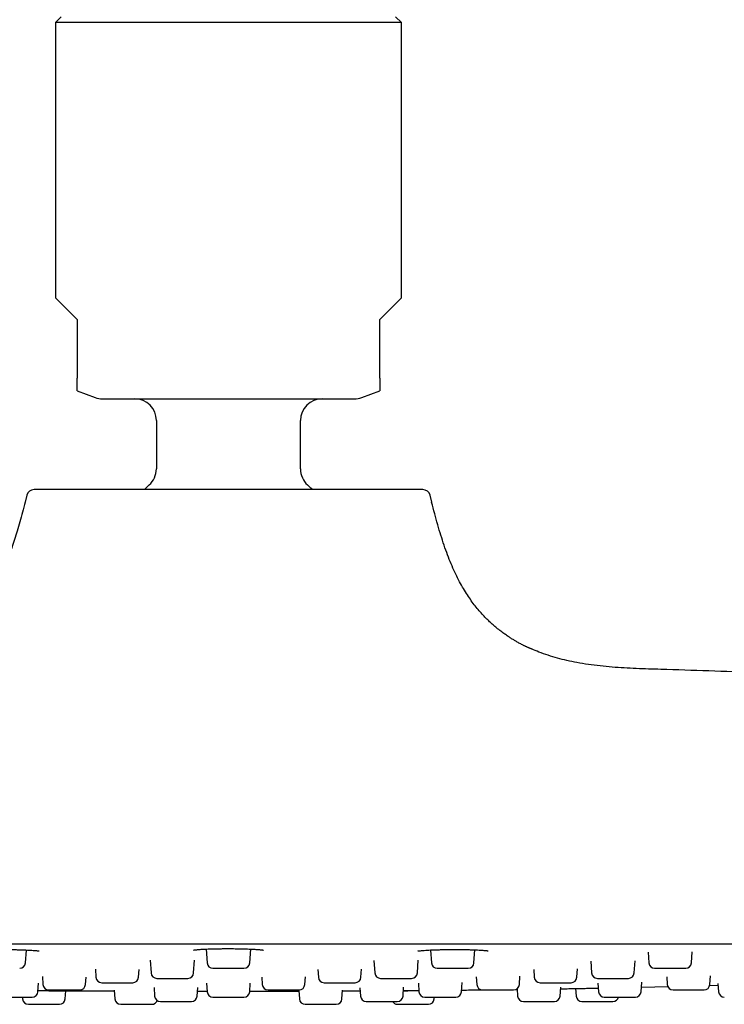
# Model space of a CAD drawing. Header units: millimetres. Extents: x 8 to 1577, y 12 to 2534.
# Tile 70 of 128: x 113 to 162, y 2397 to 2465. Entities that reach past the tile are written whole.
import ezdxf

# ---------------------------------------------------------------- set-up
doc = ezdxf.new("R2010")
doc.units = ezdxf.units.MM

msp = doc.modelspace()

# ---------------------------------------------------------------- linework, layer by layer
at = {"color": 7, "linetype": 'Continuous', "lineweight": 30}
for p, q in [((115.587, 2465.698), (115.187, 2465.298)), ((139.187, 2465.298), (138.787, 2465.698)), ((115.187, 2465.298), (115.187, 2446.198)), ((127.187, 2465.298), (115.187, 2465.298)), ((139.187, 2465.298), (127.187, 2465.298)), ((139.187, 2446.198), (139.187, 2465.298)), ((115.187, 2446.198), (116.687, 2444.698)), ((137.687, 2444.698), (139.187, 2446.198)), ((116.687, 2444.698), (116.687, 2440.64)), ((137.687, 2440.64), (137.687, 2444.698)), ((116.687, 2439.744), (117.938, 2439.289)), ((136.435, 2439.289), (137.687, 2439.744)), ((118.451, 2439.198), (135.922, 2439.198)), ((122.187, 2437.698), (122.187, 2434.331)), ((132.187, 2434.331), (132.187, 2437.698)), ((113.201, 2432.512), (113.074, 2432.032)), ((141.3, 2432.032), (141.173, 2432.512)), ((113.074, 2432.034), (113.095, 2432.034)), ((141.278, 2432.034), (141.3, 2432.034)), ((113.104, 2400.07), (113.167, 2400.965)), ((125.644, 2401.03), (125.711, 2400.07)), ((128.663, 2400.07), (128.73, 2401.029)), ((141.207, 2400.965), (141.27, 2400.07)), ((144.222, 2400.07), (144.285, 2400.976)), ((156.304, 2400.813), (156.356, 2400.07)), ((159.308, 2400.07), (159.361, 2400.834)), ((121.758, 2400.268), (121.821, 2399.37)), ((124.773, 2399.37), (124.835, 2400.26)), ((137.279, 2400.244), (137.341, 2399.37)), ((140.293, 2399.37), (140.355, 2400.263)), ((152.327, 2400.183), (152.384, 2399.37)), ((155.336, 2399.37), (155.395, 2400.22)), ((117.957, 2399.634), (117.997, 2399.07)), ((120.949, 2399.07), (120.987, 2399.613)), ((126.11, 2399.698), (128.264, 2399.698)), ((133.388, 2399.609), (133.425, 2399.07)), ((136.377, 2399.07), (136.416, 2399.63)), ((148.368, 2399.606), (148.406, 2399.07)), ((151.358, 2399.07), (151.398, 2399.65)), ((114.279, 2399.121), (114.318, 2398.57)), ((117.27, 2398.57), (117.306, 2399.088)), ((129.501, 2399.08), (129.537, 2398.57)), ((132.489, 2398.57), (132.526, 2399.094)), ((143.358, 2398.07), (143.403, 2398.712)), ((144.38, 2399.095), (144.416, 2398.57)), ((147.368, 2398.57), (147.408, 2399.141)), ((155.816, 2398.07), (155.862, 2398.737)), ((157.597, 2399.096), (157.634, 2398.57)), ((160.586, 2398.57), (160.627, 2399.163)), ((113.968, 2398.07), (114.01, 2398.676)), ((115.863, 2397.57), (115.902, 2398.134)), ((119.273, 2398.111), (117.034, 2398.124)), ((119.269, 2398.172), (119.311, 2397.57)), ((122.026, 2398.368), (122.068, 2397.77)), ((125.02, 2397.77), (125.061, 2398.356)), ((125.709, 2398.09), (125.042, 2398.092)), ((125.043, 2398.102), (125.709, 2398.101)), ((125.669, 2398.666), (125.711, 2398.07)), ((128.663, 2398.07), (128.705, 2398.665)), ((132.07, 2398.157), (132.111, 2397.57)), ((135.063, 2397.57), (135.105, 2398.172)), ((136.321, 2398.118), (135.101, 2398.112)), ((136.305, 2398.352), (136.346, 2397.77)), ((139.298, 2397.77), (139.34, 2398.382)), ((140.364, 2398.67), (140.406, 2398.07)), ((144.824, 2398.201), (144.992, 2398.203)), ((147.211, 2398.28), (147.247, 2397.77)), ((150.199, 2397.77), (150.242, 2398.388)), ((151.274, 2398.299), (151.311, 2397.77)), ((152.822, 2398.674), (152.864, 2398.07)), ((157.682, 2398.414), (155.837, 2398.375)), ((161.158, 2398.493), (160.562, 2398.479)), ((161.149, 2398.631), (161.188, 2398.07)), ((112.902, 2397.698), (112.911, 2397.57)), ((126.11, 2397.698), (128.264, 2397.698)), ((136.854, 2397.398), (136.893, 2397.398)), ((141.463, 2397.57), (141.472, 2397.698)), ((155.101, 2397.698), (155.185, 2397.698)), ((113.31, 2397.198), (115.464, 2397.198))]:
    msp.add_line(p, q, dxfattribs=at)
at = {"color": 7, "linetype": 'Continuous', "lineweight": 30, "flags": 128}
for points in [[(121.697, 2433.222), (121.463, 2433), (121.365, 2432.902)], [(133.011, 2432.899), (132.911, 2433), (132.677, 2433.222)]]:
    msp.add_lwpolyline(points, dxfattribs=at)
at = {"color": 7, "linetype": 'Continuous', "lineweight": 30}
for centre, radius, start, end in [((118.451, 2440.698), 1.5, 250, 270), ((120.687, 2437.698), 1.5, 0, 90), ((133.687, 2437.698), 1.5, 90, 180), ((135.922, 2440.698), 1.5, 270, 290), ((120.687, 2434.331), 1.5, 312.3436, 0), ((133.687, 2434.331), 1.5, 180, 227.6564), ((113.704, 2432.378), 0.52, 90, 165.10353), ((140.67, 2432.378), 0.52, 14.89647, 90), ((112.705, 2400.098), 0.4, 270, 356), ((126.11, 2400.098), 0.4, 184, 270), ((128.264, 2400.098), 0.4, 270, 356), ((141.669, 2400.098), 0.4, 184, 270), ((143.823, 2400.098), 0.4, 270, 356), ((156.755, 2400.098), 0.4, 184, 270), ((158.909, 2400.098), 0.4, 270, 356), ((118.396, 2399.098), 0.4, 184, 270), ((120.55, 2399.098), 0.4, 270, 356), ((122.22, 2399.398), 0.4, 184, 270), ((124.374, 2399.398), 0.4, 270, 356), ((133.824, 2399.098), 0.4, 184, 270), ((135.978, 2399.098), 0.4, 270, 356), ((137.74, 2399.398), 0.4, 184, 270), ((139.894, 2399.398), 0.4, 270, 356), ((148.805, 2399.098), 0.4, 184, 270), ((150.959, 2399.098), 0.4, 270, 356), ((152.783, 2399.398), 0.4, 184, 270), ((154.937, 2399.398), 0.4, 270, 356), ((113.569, 2398.098), 0.4, 270, 356), ((114.717, 2398.598), 0.4, 184, 270), ((116.871, 2398.598), 0.4, 270, 356), ((126.11, 2398.098), 0.4, 184, 270), ((128.264, 2398.098), 0.4, 270, 356), ((129.936, 2398.598), 0.4, 184, 270), ((132.09, 2398.598), 0.4, 270, 356), ((140.805, 2398.098), 0.4, 184, 270), ((142.959, 2398.098), 0.4, 270, 356), ((144.815, 2398.598), 0.4, 184, 270), ((146.969, 2398.598), 0.4, 270, 356), ((153.263, 2398.098), 0.4, 184, 270), ((155.417, 2398.098), 0.4, 270, 356), ((158.033, 2398.598), 0.4, 184, 270), ((160.187, 2398.598), 0.4, 270, 356), ((161.587, 2398.098), 0.4, 184, 270), ((113.31, 2397.598), 0.4, 184, 270), ((115.464, 2397.598), 0.4, 270, 356), ((119.71, 2397.598), 0.4, 184, 270), ((121.864, 2397.598), 0.4, 270, 341.63481), ((122.467, 2397.798), 0.4, 184, 270), ((124.621, 2397.798), 0.4, 270, 356), ((132.51, 2397.598), 0.4, 184, 270), ((134.664, 2397.598), 0.4, 270, 356), ((136.745, 2397.798), 0.4, 184, 270), ((138.91, 2397.598), 0.4, 210.10357, 270), ((138.899, 2397.798), 0.4, 270, 356), ((141.064, 2397.598), 0.4, 270, 356), ((147.646, 2397.798), 0.4, 184, 270), ((149.8, 2397.798), 0.4, 270, 356), ((151.71, 2397.798), 0.4, 184, 270), ((153.864, 2397.798), 0.4, 270, 345.29727)]:
    msp.add_arc(centre, radius, start, end, dxfattribs=at)
for points, knots in [([(116.687, 2440.17), (116.687, 2440.186), (116.687, 2440.21), (116.687, 2440.267), (116.687, 2440.324), (116.687, 2440.389), (116.687, 2440.456), (116.687, 2440.519), (116.687, 2440.583), (116.687, 2440.626), (116.687, 2440.64)], [0, 0, 0, 0, 0.2733135, 0.4132039, 0.5547497, 0.7053551, 0.7816193, 0.8576892, 0.955037, 1, 1, 1, 1]), ([(137.687, 2440.64), (137.687, 2440.611), (137.687, 2440.546), (137.687, 2440.466), (137.687, 2440.401), (137.687, 2440.337), (137.687, 2440.276), (137.687, 2440.212), (137.687, 2440.186), (137.687, 2440.17)], [0, 0, 0, 0, 0.0950051, 0.2111632, 0.3007977, 0.3906374, 0.5558864, 0.7251204, 1, 1, 1, 1]), ([(116.687, 2439.746), (116.687, 2439.749), (116.687, 2439.754), (116.687, 2439.813), (116.687, 2439.905), (116.687, 2440.022), (116.687, 2440.122), (116.687, 2440.17)], [0, 0, 0, 0, 0.19462, 0.414327, 0.611865, 0.80959, 1, 1, 1, 1]), ([(137.687, 2440.17), (137.687, 2440.108), (137.687, 2440.014), (137.687, 2439.918), (137.687, 2439.857), (137.687, 2439.809), (137.687, 2439.773), (137.687, 2439.753), (137.687, 2439.741), (137.687, 2439.746), (137.687, 2439.746)], [0, 0, 0, 0, 0.246657, 0.37014, 0.493621, 0.613924, 0.734226, 0.854731, 0.975237, 1, 1, 1, 1]), ([(127.187, 2432.898), (126.94, 2432.898), (126.448, 2432.898), (125.712, 2432.898), (124.976, 2432.898), (124.238, 2432.898), (123.502, 2432.898), (122.774, 2432.898), (122.087, 2432.898), (121.441, 2432.898), (120.836, 2432.898), (120.248, 2432.898), (119.715, 2432.898), (119.236, 2432.898), (118.808, 2432.898), (118.394, 2432.898), (117.993, 2432.898), (117.579, 2432.898), (117.156, 2432.898), (116.73, 2432.898), (116.329, 2432.898), (115.956, 2432.898), (115.612, 2432.898), (115.296, 2432.898), (115.007, 2432.898), (114.73, 2432.898), (114.471, 2432.898), (114.239, 2432.898), (114.046, 2432.898), (113.894, 2432.898), (113.785, 2432.898), (113.716, 2432.898), (113.708, 2432.898), (113.704, 2432.898)], [0, 0, 0, 0, 0.034903, 0.069732, 0.104591, 0.140109, 0.17611, 0.21209, 0.248165, 0.280145, 0.31205, 0.343961, 0.375959, 0.401382, 0.426747, 0.452096, 0.47747, 0.502907, 0.533848, 0.564721, 0.5956, 0.626559, 0.656818, 0.687015, 0.717218, 0.747496, 0.783235, 0.818898, 0.854597, 0.890741, 0.927143, 0.963523, 1, 1, 1, 1]), ([(140.67, 2432.898), (140.668, 2432.898), (140.664, 2432.898), (140.629, 2432.898), (140.572, 2432.898), (140.492, 2432.898), (140.395, 2432.898), (140.285, 2432.898), (140.168, 2432.898), (140.036, 2432.898), (139.888, 2432.898), (139.7, 2432.898), (139.462, 2432.898), (139.164, 2432.898), (138.836, 2432.898), (138.475, 2432.898), (138.082, 2432.898), (137.657, 2432.898), (137.205, 2432.898), (136.725, 2432.898), (136.221, 2432.898), (135.692, 2432.898), (135.141, 2432.898), (134.61, 2432.898), (134.105, 2432.898), (133.632, 2432.898), (133.148, 2432.898), (132.655, 2432.898), (132.118, 2432.898), (131.538, 2432.898), (130.914, 2432.898), (130.282, 2432.898), (129.654, 2432.898), (129.032, 2432.898), (128.419, 2432.898), (127.804, 2432.898), (127.393, 2432.898), (127.187, 2432.898)], [0, 0, 0, 0, 0.026117, 0.052184, 0.078247, 0.104348, 0.131337, 0.153069, 0.174774, 0.196478, 0.218207, 0.239986, 0.272177, 0.304293, 0.336414, 0.368624, 0.401503, 0.4343, 0.467104, 0.500001, 0.53288, 0.565677, 0.598481, 0.631379, 0.657141, 0.682845, 0.708531, 0.734243, 0.760022, 0.790921, 0.821753, 0.852592, 0.88351, 0.912658, 0.941749, 0.970842, 1, 1, 1, 1]), ([(113.095, 2432.034), (113.032, 2431.799), (112.911, 2431.342), (112.727, 2430.673), (112.544, 2430.039), (112.36, 2429.443), (112.174, 2428.884), (111.985, 2428.364), (111.795, 2427.882), (111.602, 2427.43), (111.408, 2427.01), (111.212, 2426.621), (111.021, 2426.27), (110.836, 2425.953), (110.66, 2425.671), (110.488, 2425.41), (110.323, 2425.174), (110.166, 2424.963), (110.025, 2424.782), (109.897, 2424.624), (109.778, 2424.483), (109.65, 2424.337), (109.551, 2424.227), (109.475, 2424.146), (109.438, 2424.108), (109.4, 2424.07), (109.357, 2424.028), (109.308, 2423.982), (109.256, 2423.934), (109.203, 2423.886), (109.151, 2423.838), (109.098, 2423.79), (109.067, 2423.761), (109.051, 2423.746)], [0, 0, 0, 0, 0.073457, 0.14358, 0.210216, 0.273281, 0.332744, 0.38862, 0.440954, 0.489816, 0.537367, 0.581295, 0.621696, 0.658665, 0.692286, 0.722631, 0.753218, 0.77973, 0.802311, 0.822639, 0.841358, 0.858485, 0.88121, 0.886444, 0.891961, 0.898048, 0.904923, 0.91557, 0.928134, 0.94277, 0.959584, 0.978645, 1, 1, 1, 1]), ([(148.215, 2421.844), (148.195, 2421.853), (148.157, 2421.87), (148.087, 2421.9), (148.018, 2421.93), (147.951, 2421.958), (147.891, 2421.985), (147.829, 2422.013), (147.766, 2422.043), (147.701, 2422.074), (147.617, 2422.116), (147.518, 2422.167), (147.402, 2422.229), (147.284, 2422.293), (147.142, 2422.374), (146.975, 2422.472), (146.781, 2422.592), (146.572, 2422.728), (146.338, 2422.889), (146.072, 2423.084), (145.807, 2423.295), (145.548, 2423.515), (145.301, 2423.74), (145.044, 2423.993), (144.778, 2424.274), (144.507, 2424.584), (144.234, 2424.925), (143.961, 2425.297), (143.688, 2425.706), (143.416, 2426.155), (143.147, 2426.646), (142.883, 2427.182), (142.627, 2427.761), (142.38, 2428.383), (142.144, 2429.043), (141.919, 2429.741), (141.702, 2430.473), (141.49, 2431.242), (141.35, 2431.766), (141.279, 2432.034)], [0, 0, 0, 0, 0.019083, 0.035872, 0.050456, 0.06002, 0.068486, 0.075954, 0.082569, 0.088532, 0.094108, 0.103651, 0.113401, 0.123342, 0.133474, 0.149779, 0.16664, 0.184278, 0.20536, 0.229871, 0.257812, 0.280721, 0.305535, 0.332279, 0.360989, 0.391715, 0.423912, 0.458184, 0.49461, 0.533282, 0.575063, 0.619373, 0.666305, 0.715935, 0.768312, 0.822435, 0.879172, 0.938418, 1, 1, 1, 1]), ([(157.187, 2420.43), (156.902, 2420.439), (156.334, 2420.456), (155.484, 2420.486), (154.639, 2420.528), (153.801, 2420.585), (152.974, 2420.663), (152.159, 2420.766), (151.393, 2420.892), (150.676, 2421.04), (150.009, 2421.207), (149.36, 2421.402), (148.761, 2421.612), (148.386, 2421.773), (148.216, 2421.847)], [0, 0, 0, 0, 0.0933757, 0.1865108, 0.2791583, 0.371078, 0.4620492, 0.5518818, 0.6404258, 0.7167648, 0.7920042, 0.8661446, 0.9392227, 1, 1, 1, 1]), ([(210.803, 2417.377), (210.627, 2417.392), (208.244, 2417.599), (203.651, 2417.957), (197.022, 2418.447), (190.39, 2418.888), (183.754, 2419.287), (177.115, 2419.641), (170.474, 2419.95), (163.831, 2420.218), (159.402, 2420.36), (157.187, 2420.43)], [0, 0, 0, 0, 0.009853, 0.133596, 0.257347, 0.381109, 0.504882, 0.628662, 0.752445, 0.876225, 1, 1, 1, 1]), ([(50.442, 2401.398), (53.651, 2401.398), (60.068, 2401.398), (69.695, 2401.398), (79.322, 2401.398), (88.949, 2401.398), (98.519, 2401.398), (108.031, 2401.398), (117.486, 2401.398), (126.941, 2401.398), (136.461, 2401.398), (146.044, 2401.398), (155.693, 2401.398), (165.341, 2401.398), (174.989, 2401.398), (184.637, 2401.398), (194.285, 2401.398), (200.716, 2401.398), (203.932, 2401.398)], [0, 0, 0, 0, 0.062736, 0.125466, 0.18819, 0.25091, 0.313626, 0.375219, 0.43681, 0.498401, 0.559991, 0.62284, 0.68569, 0.748542, 0.811399, 0.87426, 0.937127, 1, 1, 1, 1]), ([(109.184, 2400.913), (109.187, 2400.912), (109.193, 2400.911), (109.242, 2400.918), (109.318, 2400.927), (109.415, 2400.936), (109.52, 2400.945), (109.658, 2400.955), (109.834, 2400.965), (110.054, 2400.975), (110.291, 2400.984), (110.541, 2400.991), (110.801, 2400.996), (111.069, 2400.999), (111.343, 2401.001), (111.622, 2401.001), (111.905, 2400.999), (112.189, 2400.996), (112.469, 2400.99), (112.74, 2400.983), (113, 2400.973), (113.242, 2400.962), (113.459, 2400.95), (113.646, 2400.938), (113.801, 2400.925), (113.909, 2400.915), (113.98, 2400.907), (114.025, 2400.902), (114.05, 2400.898), (114.059, 2400.897), (114.059, 2400.898), (114.059, 2400.898)], [0, 0, 0, 0, 0.0259371, 0.0580257, 0.0946495, 0.121473, 0.1498071, 0.1780236, 0.219784, 0.2608909, 0.3013476, 0.3411687, 0.3803869, 0.4190213, 0.4575582, 0.4966656, 0.536311, 0.5764534, 0.6170682, 0.6581658, 0.6997716, 0.7418617, 0.7835875, 0.8246528, 0.8650288, 0.9047177, 0.9308039, 0.9564488, 0.9798765, 0.9943364, 1, 1, 1, 1]), ([(124.755, 2400.959), (124.755, 2400.959), (124.755, 2400.958), (124.764, 2400.96), (124.786, 2400.963), (124.828, 2400.97), (124.885, 2400.977), (124.953, 2400.984), (125.042, 2400.993), (125.155, 2401.002), (125.296, 2401.012), (125.468, 2401.022), (125.673, 2401.032), (125.911, 2401.041), (126.159, 2401.048), (126.408, 2401.053), (126.652, 2401.057), (126.914, 2401.06), (127.094, 2401.06), (127.187, 2401.06)], [0, 0, 0, 0, 0.009898, 0.032856, 0.07673, 0.132093, 0.175471, 0.224068, 0.277927, 0.3371, 0.401665, 0.471673, 0.546645, 0.626569, 0.711605, 0.778875, 0.849249, 0.922884, 1, 1, 1, 1]), ([(127.187, 2401.06), (127.259, 2401.06), (127.416, 2401.06), (127.653, 2401.057), (127.891, 2401.054), (128.137, 2401.049), (128.384, 2401.042), (128.623, 2401.034), (128.832, 2401.025), (129.009, 2401.015), (129.157, 2401.005), (129.279, 2400.996), (129.377, 2400.987), (129.454, 2400.979), (129.52, 2400.971), (129.572, 2400.964), (129.605, 2400.959), (129.62, 2400.957), (129.619, 2400.958), (129.619, 2400.959)], [0, 0, 0, 0, 0.060305, 0.131448, 0.199907, 0.265668, 0.349084, 0.427613, 0.501258, 0.570076, 0.634145, 0.693495, 0.748121, 0.798008, 0.843146, 0.901954, 0.950315, 0.989147, 1, 1, 1, 1]), ([(140.315, 2400.896), (140.317, 2400.895), (140.32, 2400.894), (140.348, 2400.897), (140.397, 2400.904), (140.471, 2400.913), (140.568, 2400.923), (140.699, 2400.935), (140.871, 2400.948), (141.088, 2400.96), (141.325, 2400.971), (141.574, 2400.98), (141.833, 2400.988), (142.098, 2400.994), (142.368, 2400.998), (142.644, 2401.001), (142.924, 2401.001), (143.205, 2401), (143.482, 2400.997), (143.753, 2400.992), (144.013, 2400.986), (144.257, 2400.977), (144.48, 2400.968), (144.676, 2400.958), (144.844, 2400.946), (144.967, 2400.936), (145.056, 2400.928), (145.118, 2400.92), (145.163, 2400.914), (145.187, 2400.91), (145.198, 2400.908), (145.197, 2400.91), (145.197, 2400.91)], [0, 0, 0, 0, 0.018491, 0.041454, 0.066874, 0.094778, 0.124522, 0.154106, 0.197951, 0.240935, 0.282921, 0.323959, 0.364064, 0.403239, 0.44208, 0.481267, 0.520835, 0.560806, 0.601175, 0.641909, 0.682964, 0.724238, 0.765156, 0.805585, 0.845535, 0.885006, 0.911056, 0.936881, 0.962316, 0.979506, 0.994512, 1, 1, 1, 1]), ([(141.685, 2399.698), (141.695, 2399.698), (141.713, 2399.698), (141.762, 2399.698), (141.839, 2399.698), (141.956, 2399.698), (142.124, 2399.698), (142.284, 2399.698), (142.422, 2399.698), (142.559, 2399.698), (142.731, 2399.698), (142.911, 2399.698), (143.065, 2399.698), (143.192, 2399.698), (143.336, 2399.698), (143.49, 2399.698), (143.634, 2399.698), (143.724, 2399.698), (143.775, 2399.698), (143.809, 2399.698), (143.828, 2399.698), (143.822, 2399.698), (143.822, 2399.698)], [0, 0, 0, 0, 0.042449, 0.084597, 0.127119, 0.19583, 0.26471, 0.333422, 0.367703, 0.402391, 0.465816, 0.529407, 0.57182, 0.613967, 0.656527, 0.725239, 0.794118, 0.86283, 0.897112, 0.9318, 0.995224, 1, 1, 1, 1]), ([(156.757, 2399.698), (156.759, 2399.698), (156.761, 2399.698), (156.799, 2399.698), (156.82, 2399.698)], [0, 0, 0, 0, 0.459775, 1, 1, 1, 1]), ([(156.82, 2399.698), (156.837, 2399.698), (156.871, 2399.698), (156.941, 2399.698), (157.042, 2399.698), (157.183, 2399.698), (157.373, 2399.698), (157.547, 2399.698), (157.692, 2399.698), (157.832, 2399.698), (158.005, 2399.698), (158.181, 2399.698), (158.325, 2399.698), (158.442, 2399.698), (158.571, 2399.698), (158.702, 2399.698), (158.814, 2399.698), (158.876, 2399.698), (158.901, 2399.698), (158.911, 2399.698), (158.908, 2399.698), (158.907, 2399.698)], [0, 0, 0, 0, 0.045286, 0.09025, 0.135614, 0.208918, 0.282401, 0.355704, 0.392277, 0.429283, 0.496946, 0.564787, 0.610034, 0.654998, 0.700403, 0.773706, 0.847189, 0.920493, 0.957066, 0.994072, 1, 1, 1, 1]), ([(118.396, 2398.698), (118.396, 2398.698), (118.393, 2398.698), (118.403, 2398.698), (118.433, 2398.698), (118.501, 2398.698), (118.619, 2398.698), (118.746, 2398.698), (118.863, 2398.698), (118.984, 2398.698), (119.143, 2398.698), (119.32, 2398.698), (119.478, 2398.698), (119.613, 2398.698), (119.773, 2398.698), (119.955, 2398.698), (120.141, 2398.698), (120.274, 2398.698), (120.363, 2398.698), (120.436, 2398.698), (120.504, 2398.698), (120.544, 2398.698), (120.548, 2398.698), (120.55, 2398.698)], [0, 0, 0, 0, 0.001606, 0.04135, 0.081447, 0.14624, 0.211191, 0.275984, 0.30831, 0.34102, 0.400827, 0.460791, 0.500785, 0.540529, 0.580662, 0.645454, 0.710406, 0.775199, 0.807525, 0.840235, 0.900042, 0.960006, 1, 1, 1, 1]), ([(122.222, 2398.998), (122.222, 2398.998), (122.221, 2398.998), (122.239, 2398.998), (122.281, 2398.998), (122.361, 2398.998), (122.492, 2398.998), (122.629, 2398.998), (122.752, 2398.998), (122.877, 2398.998), (123.04, 2398.998), (123.22, 2398.998), (123.378, 2398.998), (123.512, 2398.998), (123.67, 2398.998), (123.846, 2398.998), (124.024, 2398.998), (124.148, 2398.998), (124.228, 2398.998), (124.293, 2398.998), (124.349, 2398.998), (124.375, 2398.998), (124.373, 2398.998), (124.372, 2398.998)], [0, 0, 0, 0, 0.0239564, 0.0637624, 0.1039225, 0.1688174, 0.2338708, 0.2987658, 0.3311432, 0.3639041, 0.4238056, 0.4838641, 0.5239211, 0.5637272, 0.6039233, 0.6688182, 0.7338716, 0.7987665, 0.831144, 0.8639049, 0.9238064, 0.9838648, 1, 1, 1, 1]), ([(133.832, 2398.698), (133.839, 2398.698), (133.853, 2398.698), (133.895, 2398.698), (133.964, 2398.698), (134.073, 2398.698), (134.232, 2398.698), (134.388, 2398.698), (134.523, 2398.698), (134.657, 2398.698), (134.828, 2398.698), (135.009, 2398.698), (135.165, 2398.698), (135.294, 2398.698), (135.442, 2398.698), (135.602, 2398.698), (135.755, 2398.698), (135.853, 2398.698), (135.912, 2398.698), (135.953, 2398.698), (135.98, 2398.698), (135.975, 2398.698), (135.974, 2398.698)], [0, 0, 0, 0, 0.041695, 0.083093, 0.12486, 0.19235, 0.260006, 0.327497, 0.361169, 0.395241, 0.457538, 0.519999, 0.561658, 0.603057, 0.644861, 0.712351, 0.780007, 0.847498, 0.88117, 0.915242, 0.977539, 1, 1, 1, 1]), ([(137.752, 2398.998), (137.76, 2398.998), (137.777, 2398.998), (137.823, 2398.998), (137.897, 2398.998), (138.01, 2398.998), (138.175, 2398.998), (138.333, 2398.998), (138.47, 2398.998), (138.605, 2398.998), (138.777, 2398.998), (138.958, 2398.998), (139.112, 2398.998), (139.24, 2398.998), (139.386, 2398.998), (139.543, 2398.998), (139.69, 2398.998), (139.784, 2398.998), (139.838, 2398.998), (139.875, 2398.998), (139.897, 2398.998), (139.892, 2398.998), (139.891, 2398.998)], [0, 0, 0, 0, 0.04213, 0.08396, 0.126162, 0.194357, 0.262718, 0.330913, 0.364937, 0.399364, 0.462311, 0.525424, 0.567518, 0.609348, 0.651588, 0.719783, 0.788144, 0.856339, 0.890363, 0.92479, 0.987737, 1, 1, 1, 1]), ([(148.806, 2398.698), (148.808, 2398.698), (148.812, 2398.698), (148.853, 2398.698), (148.875, 2398.698)], [0, 0, 0, 0, 0.479757, 1, 1, 1, 1]), ([(148.875, 2398.698), (148.892, 2398.698), (148.927, 2398.698), (148.999, 2398.698), (149.101, 2398.698), (149.245, 2398.698), (149.436, 2398.698), (149.611, 2398.698), (149.756, 2398.698), (149.897, 2398.698), (150.069, 2398.698), (150.244, 2398.698), (150.388, 2398.698), (150.504, 2398.698), (150.631, 2398.698), (150.76, 2398.698), (150.87, 2398.698), (150.93, 2398.698), (150.952, 2398.698), (150.961, 2398.698), (150.958, 2398.698), (150.957, 2398.698)], [0, 0, 0, 0, 0.0453198, 0.090317, 0.1357144, 0.2090724, 0.2826095, 0.3559676, 0.3925675, 0.4296008, 0.4973141, 0.5652049, 0.6104859, 0.6554831, 0.7009212, 0.7742792, 0.8478164, 0.9211744, 0.9577743, 0.9948076, 1, 1, 1, 1]), ([(152.785, 2398.998), (152.787, 2398.998), (152.79, 2398.998), (152.829, 2398.998), (152.85, 2398.998)], [0, 0, 0, 0, 0.468341, 1, 1, 1, 1]), ([(152.85, 2398.998), (152.867, 2398.998), (152.901, 2398.998), (152.972, 2398.998), (153.074, 2398.998), (153.216, 2398.998), (153.407, 2398.998), (153.581, 2398.998), (153.726, 2398.998), (153.866, 2398.998), (154.039, 2398.998), (154.214, 2398.998), (154.359, 2398.998), (154.475, 2398.998), (154.603, 2398.998), (154.734, 2398.998), (154.845, 2398.998), (154.906, 2398.998), (154.929, 2398.998), (154.939, 2398.998), (154.936, 2398.998), (154.935, 2398.998)], [0, 0, 0, 0, 0.0451933, 0.0900648, 0.1353354, 0.2084886, 0.2818203, 0.3549735, 0.3914712, 0.4284011, 0.4959254, 0.5636265, 0.6087811, 0.6536526, 0.6989639, 0.772117, 0.8454488, 0.918602, 0.9550997, 0.9920296, 1, 1, 1, 1]), ([(113.974, 2398.158), (113.974, 2398.158), (114.214, 2398.156), (114.706, 2398.152), (115.462, 2398.146), (116.248, 2398.14), (117.064, 2398.134), (117.909, 2398.129), (118.649, 2398.125), (119.107, 2398.122), (119.272, 2398.121)], [0, 0, 0, 0, 0.000213, 0.1379, 0.281497, 0.431086, 0.583907, 0.74264, 0.90734, 1, 1, 1, 1]), ([(113.974, 2398.151), (113.994, 2398.151), (114.128, 2398.15), (114.382, 2398.148), (114.729, 2398.144), (115.07, 2398.141), (115.399, 2398.138), (115.711, 2398.136), (116, 2398.133), (116.239, 2398.131), (116.434, 2398.129), (116.589, 2398.128), (116.724, 2398.126), (116.848, 2398.125), (116.95, 2398.124), (117.021, 2398.124), (117.03, 2398.124), (117.034, 2398.124)], [0, 0, 0, 0, 0.013711, 0.089834, 0.165678, 0.24105, 0.317265, 0.393144, 0.468487, 0.544616, 0.601267, 0.658361, 0.715345, 0.77198, 0.848329, 0.923895, 1, 1, 1, 1]), ([(114.718, 2398.198), (114.718, 2398.198), (114.715, 2398.198), (114.731, 2398.198), (114.777, 2398.198), (114.876, 2398.198), (114.989, 2398.198), (115.096, 2398.198), (115.208, 2398.198), (115.359, 2398.198), (115.531, 2398.198), (115.687, 2398.198), (115.823, 2398.198), (115.986, 2398.198), (116.173, 2398.198), (116.371, 2398.198), (116.516, 2398.198), (116.616, 2398.198), (116.702, 2398.198), (116.787, 2398.198), (116.842, 2398.198), (116.868, 2398.198), (116.869, 2398.198), (116.87, 2398.198)], [0, 0, 0, 0, 0.008424, 0.048584, 0.113479, 0.178532, 0.243427, 0.275805, 0.308565, 0.368467, 0.428525, 0.468582, 0.508388, 0.548584, 0.613479, 0.678532, 0.743427, 0.775805, 0.808566, 0.868467, 0.928526, 0.968583, 1, 1, 1, 1]), ([(132.074, 2398.097), (131.934, 2398.096), (130.798, 2398.09), (129.661, 2398.09), (128.664, 2398.09)], [0, 0, 0, 0, 0.1231217, 1, 1, 1, 1]), ([(128.665, 2398.101), (128.943, 2398.101), (129.59, 2398.102), (130.592, 2398.104), (131.45, 2398.106), (131.94, 2398.108), (132.073, 2398.108)], [0, 0, 0, 0, 0.2448302, 0.5686876, 0.8824212, 1, 1, 1, 1]), ([(129.939, 2398.198), (129.944, 2398.198), (129.954, 2398.198), (129.99, 2398.198), (130.052, 2398.198), (130.153, 2398.198), (130.306, 2398.198), (130.456, 2398.198), (130.588, 2398.198), (130.721, 2398.198), (130.89, 2398.198), (131.071, 2398.198), (131.228, 2398.198), (131.359, 2398.198), (131.51, 2398.198), (131.675, 2398.198), (131.835, 2398.198), (131.941, 2398.198), (132.005, 2398.198), (132.053, 2398.198), (132.087, 2398.198), (132.086, 2398.198), (132.086, 2398.198)], [0, 0, 0, 0, 0.041069, 0.081845, 0.122984, 0.18946, 0.256099, 0.322576, 0.355743, 0.389302, 0.450664, 0.512186, 0.553219, 0.593996, 0.635172, 0.701648, 0.768287, 0.834764, 0.867931, 0.90149, 0.962852, 1, 1, 1, 1]), ([(135.101, 2398.121), (135.251, 2398.122), (135.658, 2398.124), (136.064, 2398.127), (136.32, 2398.128)], [0, 0, 0, 0, 0.367549, 1, 1, 1, 1]), ([(139.324, 2398.149), (139.44, 2398.15), (139.799, 2398.153), (140.158, 2398.156), (140.398, 2398.158), (140.4, 2398.158)], [0, 0, 0, 0, 0.323024, 0.996076, 1, 1, 1, 1]), ([(139.324, 2398.142), (139.429, 2398.142), (139.648, 2398.144), (139.989, 2398.148), (140.244, 2398.15), (140.379, 2398.151), (140.4, 2398.151)], [0, 0, 0, 0, 0.299365, 0.619974, 0.939438, 1, 1, 1, 1]), ([(143.366, 2398.186), (143.476, 2398.187), (143.78, 2398.19), (144.25, 2398.195), (144.618, 2398.199), (144.791, 2398.201), (144.799, 2398.201)], [0, 0, 0, 0, 0.22347, 0.613442, 0.982737, 1, 1, 1, 1]), ([(144.815, 2398.198), (144.818, 2398.198), (144.824, 2398.198), (144.868, 2398.198), (144.89, 2398.198)], [0, 0, 0, 0, 0.499678, 1, 1, 1, 1]), ([(144.89, 2398.198), (144.908, 2398.198), (144.944, 2398.198), (145.017, 2398.198), (145.121, 2398.198), (145.266, 2398.198), (145.459, 2398.198), (145.634, 2398.198), (145.779, 2398.198), (145.92, 2398.198), (146.092, 2398.198), (146.266, 2398.198), (146.41, 2398.198), (146.524, 2398.198), (146.651, 2398.198), (146.778, 2398.198), (146.886, 2398.198), (146.944, 2398.198), (146.964, 2398.198), (146.973, 2398.198), (146.969, 2398.198), (146.969, 2398.198)], [0, 0, 0, 0, 0.045508, 0.090692, 0.136277, 0.20994, 0.283782, 0.357444, 0.394196, 0.431383, 0.499377, 0.567549, 0.613018, 0.658202, 0.703829, 0.777491, 0.851333, 0.924995, 0.961747, 0.998934, 1, 1, 1, 1]), ([(147.115, 2398.227), (147.134, 2398.227), (147.173, 2398.228), (147.201, 2398.228), (147.215, 2398.228)], [0, 0, 0, 0, 0.479138, 1, 1, 1, 1]), ([(150.234, 2398.274), (150.242, 2398.274), (150.269, 2398.274), (150.353, 2398.276), (150.491, 2398.279), (150.685, 2398.282), (150.914, 2398.286), (151.175, 2398.291), (151.464, 2398.297), (151.776, 2398.302), (152.105, 2398.308), (152.446, 2398.314), (152.695, 2398.319), (152.829, 2398.321), (152.846, 2398.322)], [0, 0, 0, 0, 0.027389, 0.100789, 0.199517, 0.297176, 0.395475, 0.494103, 0.591781, 0.690214, 0.788645, 0.886324, 0.984955, 1, 1, 1, 1]), ([(158.038, 2398.198), (158.037, 2398.198), (158.033, 2398.198), (158.051, 2398.198), (158.085, 2398.198), (158.149, 2398.198), (158.228, 2398.198), (158.268, 2398.198)], [0, 0, 0, 0, 0.136234, 0.287323, 0.440202, 0.71992, 1, 1, 1, 1]), ([(158.268, 2398.198), (158.297, 2398.198), (158.356, 2398.198), (158.459, 2398.198), (158.596, 2398.198), (158.772, 2398.198), (158.988, 2398.198), (159.172, 2398.198), (159.317, 2398.198), (159.454, 2398.198), (159.614, 2398.198), (159.766, 2398.198), (159.883, 2398.198), (159.972, 2398.198), (160.062, 2398.198), (160.139, 2398.198), (160.184, 2398.198), (160.182, 2398.198), (160.181, 2398.198)], [0, 0, 0, 0, 0.051026, 0.101689, 0.152802, 0.235396, 0.318192, 0.400786, 0.441994, 0.48369, 0.559929, 0.636368, 0.68735, 0.738013, 0.789172, 0.871766, 0.954562, 1, 1, 1, 1]), ([(111.416, 2397.698), (111.419, 2397.698), (111.425, 2397.698), (111.491, 2397.698), (111.577, 2397.698), (111.666, 2397.698), (111.762, 2397.698), (111.897, 2397.698), (112.057, 2397.698), (112.207, 2397.698), (112.34, 2397.698), (112.503, 2397.698), (112.695, 2397.698), (112.907, 2397.698), (113.069, 2397.698), (113.186, 2397.698), (113.289, 2397.698), (113.398, 2397.698), (113.482, 2397.698), (113.534, 2397.698), (113.559, 2397.698), (113.573, 2397.698), (113.568, 2397.698), (113.567, 2397.698)], [0, 0, 0, 0, 0.059901, 0.124954, 0.189849, 0.222226, 0.254987, 0.314888, 0.374947, 0.415004, 0.45481, 0.495006, 0.559901, 0.624954, 0.689849, 0.722226, 0.754987, 0.814888, 0.874947, 0.915004, 0.95481, 0.995006, 1, 1, 1, 1]), ([(122.468, 2397.398), (122.468, 2397.398), (122.47, 2397.398), (122.499, 2397.398), (122.561, 2397.398), (122.676, 2397.398), (122.8, 2397.398), (122.915, 2397.398), (123.034, 2397.398), (123.191, 2397.398), (123.367, 2397.398), (123.525, 2397.398), (123.66, 2397.398), (123.822, 2397.398), (124.004, 2397.398), (124.193, 2397.398), (124.329, 2397.398), (124.42, 2397.398), (124.496, 2397.398), (124.569, 2397.398), (124.609, 2397.398), (124.623, 2397.398), (124.62, 2397.398), (124.62, 2397.398)], [0, 0, 0, 0, 0.0344204, 0.0745804, 0.1394753, 0.2045286, 0.2694235, 0.301801, 0.3345618, 0.3944633, 0.4545216, 0.4945787, 0.5343847, 0.5745807, 0.6394756, 0.7045289, 0.7694238, 0.8018013, 0.8345621, 0.8944635, 0.9545219, 0.994579, 1, 1, 1, 1]), ([(136.746, 2397.398), (136.746, 2397.398), (136.745, 2397.398), (136.768, 2397.398), (136.817, 2397.398), (136.842, 2397.398)], [0, 0, 0, 0, 0.120178, 0.559805, 1, 1, 1, 1]), ([(136.842, 2397.398), (136.862, 2397.398), (136.902, 2397.398), (136.982, 2397.398), (137.092, 2397.398), (137.244, 2397.398), (137.442, 2397.398), (137.621, 2397.398), (137.767, 2397.398), (137.908, 2397.398), (138.079, 2397.398), (138.25, 2397.398), (138.39, 2397.398), (138.5, 2397.398), (138.621, 2397.398), (138.74, 2397.398), (138.838, 2397.398), (138.884, 2397.398), (138.898, 2397.398), (138.897, 2397.398), (138.897, 2397.398)], [0, 0, 0, 0, 0.046421, 0.092511, 0.139011, 0.214151, 0.289475, 0.364615, 0.402103, 0.440036, 0.509395, 0.578934, 0.625315, 0.671406, 0.717948, 0.793087, 0.868411, 0.943551, 0.98104, 1, 1, 1, 1]), ([(140.806, 2397.698), (140.805, 2397.698), (140.803, 2397.698), (140.82, 2397.698), (140.865, 2397.698), (140.887, 2397.698)], [0, 0, 0, 0, 0.0401, 0.519741, 1, 1, 1, 1]), ([(140.887, 2397.698), (140.906, 2397.698), (140.943, 2397.698), (141.018, 2397.698), (141.125, 2397.698), (141.272, 2397.698), (141.467, 2397.698), (141.643, 2397.698), (141.789, 2397.698), (141.93, 2397.698), (142.102, 2397.698), (142.275, 2397.698), (142.417, 2397.698), (142.53, 2397.698), (142.655, 2397.698), (142.779, 2397.698), (142.884, 2397.698), (142.937, 2397.698), (142.957, 2397.698), (142.958, 2397.698), (142.958, 2397.698)], [0, 0, 0, 0, 0.045817, 0.091308, 0.137204, 0.211367, 0.285712, 0.359875, 0.396877, 0.434316, 0.502773, 0.571409, 0.617187, 0.662678, 0.708615, 0.782778, 0.857122, 0.931286, 0.968287, 1, 1, 1, 1]), ([(147.646, 2397.398), (147.651, 2397.398), (147.661, 2397.398), (147.72, 2397.398), (147.787, 2397.398), (147.863, 2397.398), (147.976, 2397.398), (148.086, 2397.398), (148.141, 2397.398)], [0, 0, 0, 0, 0.206487, 0.412472, 0.515241, 0.619228, 0.809492, 1, 1, 1, 1]), ([(148.141, 2397.398), (148.18, 2397.398), (148.257, 2397.398), (148.383, 2397.398), (148.542, 2397.398), (148.734, 2397.398), (148.953, 2397.398), (149.129, 2397.398), (149.259, 2397.398), (149.378, 2397.398), (149.509, 2397.398), (149.62, 2397.398), (149.698, 2397.398), (149.748, 2397.398), (149.791, 2397.398), (149.797, 2397.398), (149.8, 2397.398)], [0, 0, 0, 0, 0.058532, 0.116647, 0.175278, 0.270022, 0.364997, 0.459741, 0.50701, 0.55484, 0.642293, 0.729976, 0.788457, 0.846572, 0.905256, 1, 1, 1, 1]), ([(151.71, 2397.398), (151.711, 2397.398), (151.715, 2397.398), (151.741, 2397.398), (151.791, 2397.398), (151.88, 2397.398), (152.02, 2397.398), (152.163, 2397.398), (152.289, 2397.398), (152.418, 2397.398), (152.584, 2397.398), (152.719, 2397.398), (152.787, 2397.398)], [0, 0, 0, 0, 0.080114, 0.159726, 0.240117, 0.369907, 0.500013, 0.629802, 0.694557, 0.760078, 0.879962, 1, 1, 1, 1]), ([(152.787, 2397.398), (152.832, 2397.398), (152.922, 2397.398), (153.055, 2397.398), (153.211, 2397.398), (153.383, 2397.398), (153.553, 2397.398), (153.67, 2397.398), (153.744, 2397.398), (153.802, 2397.398), (153.853, 2397.398), (153.86, 2397.398), (153.864, 2397.398)], [0, 0, 0, 0, 0.080183, 0.1597952, 0.2401155, 0.3699055, 0.5000126, 0.6298027, 0.6945578, 0.7600797, 0.8798829, 1, 1, 1, 1]), ([(153.263, 2397.698), (153.267, 2397.698), (153.273, 2397.698), (153.311, 2397.698), (153.361, 2397.698), (153.442, 2397.698), (153.533, 2397.698), (153.578, 2397.698)], [0, 0, 0, 0, 0.259585, 0.389098, 0.520144, 0.759918, 1, 1, 1, 1]), ([(153.578, 2397.698), (153.611, 2397.698), (153.677, 2397.698), (153.79, 2397.698), (153.936, 2397.698), (154.12, 2397.698), (154.34, 2397.698), (154.523, 2397.698), (154.665, 2397.698), (154.797, 2397.698), (154.949, 2397.698), (155.088, 2397.698), (155.193, 2397.698), (155.269, 2397.698), (155.343, 2397.698), (155.404, 2397.698), (155.413, 2397.698), (155.417, 2397.698)], [0, 0, 0, 0, 0.053455, 0.106529, 0.160075, 0.246601, 0.333338, 0.419864, 0.463034, 0.506714, 0.586582, 0.66666, 0.720069, 0.773143, 0.826737, 0.913263, 1, 1, 1, 1]), ([(119.714, 2397.198), (119.713, 2397.198), (119.707, 2397.198), (119.742, 2397.198), (119.804, 2397.198), (119.877, 2397.198), (119.959, 2397.198), (120.079, 2397.198), (120.227, 2397.198), (120.368, 2397.198), (120.496, 2397.198), (120.656, 2397.198), (120.849, 2397.198), (121.067, 2397.198), (121.24, 2397.198), (121.367, 2397.198), (121.482, 2397.198), (121.607, 2397.198), (121.712, 2397.198), (121.783, 2397.198), (121.827, 2397.198), (121.859, 2397.198), (121.859, 2397.198), (121.86, 2397.198)], [0, 0, 0, 0, 0.0182238, 0.0832771, 0.148172, 0.1805494, 0.2133103, 0.2732117, 0.33327, 0.373327, 0.413133, 0.453329, 0.5182238, 0.5832771, 0.648172, 0.6805494, 0.7133103, 0.7732117, 0.83327, 0.873327, 0.913133, 0.953329, 1, 1, 1, 1]), ([(132.511, 2397.198), (132.511, 2397.198), (132.51, 2397.198), (132.524, 2397.198), (132.562, 2397.198), (132.623, 2397.198), (132.654, 2397.198)], [0, 0, 0, 0, 0.08371, 0.280266, 0.639901, 1, 1, 1, 1]), ([(132.654, 2397.198), (132.678, 2397.198), (132.726, 2397.198), (132.815, 2397.198), (132.937, 2397.198), (133.099, 2397.198), (133.306, 2397.198), (133.488, 2397.198), (133.635, 2397.198), (133.775, 2397.198), (133.943, 2397.198), (134.108, 2397.198), (134.24, 2397.198), (134.342, 2397.198), (134.452, 2397.198), (134.556, 2397.198), (134.633, 2397.198), (134.664, 2397.198), (134.663, 2397.198), (134.663, 2397.198)], [0, 0, 0, 0, 0.04811, 0.095878, 0.14407, 0.221945, 0.300009, 0.377884, 0.416737, 0.456051, 0.527933, 0.600004, 0.648072, 0.69584, 0.744076, 0.82195, 0.900015, 0.97789, 1, 1, 1, 1]), ([(138.91, 2397.198), (138.911, 2397.198), (138.915, 2397.198), (138.941, 2397.198), (138.991, 2397.198), (139.08, 2397.198), (139.22, 2397.198), (139.363, 2397.198), (139.489, 2397.198), (139.618, 2397.198), (139.784, 2397.198), (139.919, 2397.198), (139.987, 2397.198)], [0, 0, 0, 0, 0.080114, 0.159726, 0.240117, 0.369907, 0.500013, 0.629802, 0.694557, 0.760078, 0.879962, 1, 1, 1, 1]), ([(139.987, 2397.198), (140.032, 2397.198), (140.122, 2397.198), (140.255, 2397.198), (140.411, 2397.198), (140.583, 2397.198), (140.753, 2397.198), (140.87, 2397.198), (140.944, 2397.198), (141.002, 2397.198), (141.053, 2397.198), (141.06, 2397.198), (141.064, 2397.198)], [0, 0, 0, 0, 0.080183, 0.159795, 0.240115, 0.369905, 0.500013, 0.629803, 0.694558, 0.76008, 0.879883, 1, 1, 1, 1])]:
    msp.add_open_spline(points, degree=3, knots=knots, dxfattribs=at)

doc.saveas('drawing.dxf')
